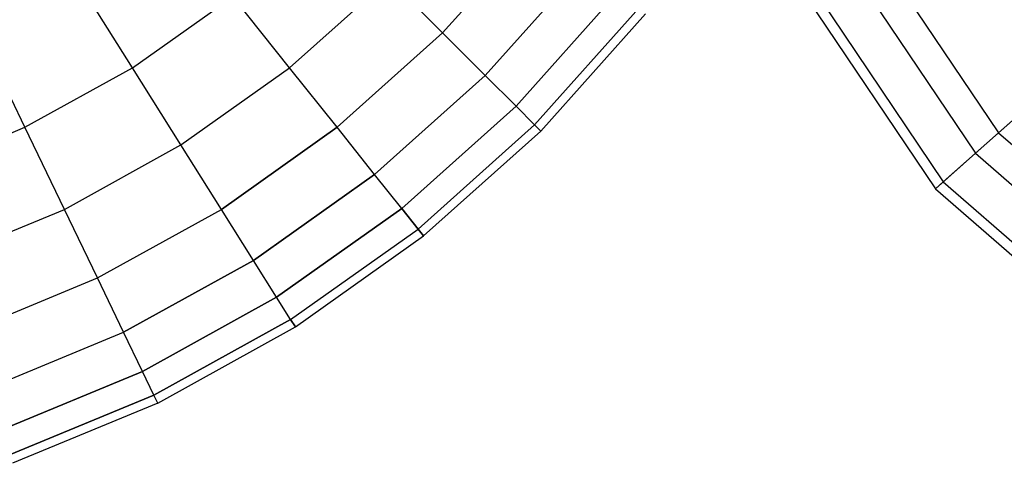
# Model space of a CAD drawing. Extents: x 0.2 to 44.2, y -21.9 to 24.
# Tile 26 of 239: x 16.2 to 21.8, y -21.5 to -19. Entities that reach past the tile are written whole.
import ezdxf

# ---------------------------------------------------------------- set-up
doc = ezdxf.new("R2010")
doc.units = 0
doc.header["$LTSCALE"] = 2.54
doc.layers.get('0').update_dxf_attribs({"color": 13, "linetype": 'CONTINUOUS'})

# ---------------------------------------------------------------- blocks, each defined once
blk = doc.blocks.new('GRUPUJ_1')
at = {"color": 0}
for p, q in [((18.9597, 3.506, 7.4702), (18.4211, 2.9034, 7.4702)), ((18.4211, 2.9034, 14.4123), (18.9597, 3.506, 14.4123)), ((18.4211, 2.9034, 14.4123), (18.9597, 3.506, 14.4123)), ((18.9597, 3.506, 7.4702), (18.4211, 2.9034, 7.4702)), ((20.7904, 3.524, 36.903), (21.5923, 2.3337, 36.903)), ((20.7904, 3.524, 36.903), (21.5923, 2.3337, 36.903)), ((20.6333, 3.4457, 32.5472), (21.4608, 2.2175, 32.5472)), ((20.6333, 3.4457, 32.5472), (21.4608, 2.2175, 32.5472)), ((20.4131, 3.3361, 35.4808), (21.2765, 2.0546, 35.4808)), ((20.4131, 3.3361, 35.4808), (21.2765, 2.0546, 35.4808)), ((18.6638, 2.6606, 13.5835), (19.2281, 3.292, 13.5835)), ((18.6638, 2.6606, 13.5835), (19.2281, 3.292, 13.5835)), ((18.6638, 2.6606, 8.299), (19.2281, 3.292, 8.299)), ((18.6638, 2.6606, 8.299), (19.2281, 3.292, 8.299)), ((20.3596, 3.3095, 33.9987), (21.2317, 2.015, 33.9987)), ((20.3596, 3.3095, 33.9987), (21.2317, 2.015, 33.9987)), ((16.6521, 2.704, 5.9534), (16.3341, 3.2102, 5.2844)), ((16.6521, 2.704, 5.9534), (16.3341, 3.2102, 5.2844)), ((16.6521, 2.704, 15.9292), (16.3341, 3.2102, 16.5981)), ((16.6521, 2.704, 15.9292), (16.3341, 3.2102, 16.5981)), ((18.1142, 3.2102, 6.685), (17.5478, 2.704, 6.685)), ((18.1142, 3.2102, 6.685), (17.5478, 2.704, 6.685)), ((17.5478, 2.704, 15.1975), (18.1142, 3.2102, 15.1975)), ((17.5478, 2.704, 15.1975), (18.1142, 3.2102, 15.1975)), ((18.4211, 2.9034, 7.4702), (18.1142, 3.2102, 6.685)), ((18.4211, 2.9034, 7.4702), (18.1142, 3.2102, 6.685)), ((18.4211, 2.9034, 14.4123), (18.1142, 3.2102, 15.1975)), ((18.4211, 2.9034, 14.4123), (18.1142, 3.2102, 15.1975)), ((16.6521, 2.704, 5.9534), (17.2241, 3.1099, 5.9534)), ((16.6521, 2.704, 5.9534), (17.2241, 3.1099, 5.9534)), ((16.6521, 2.704, 15.9292), (17.2241, 3.1099, 15.9292)), ((16.6521, 2.704, 15.9292), (17.2241, 3.1099, 15.9292)), ((17.5478, 2.704, 6.685), (17.2241, 3.1099, 5.9534)), ((17.5478, 2.704, 6.685), (17.2241, 3.1099, 5.9534)), ((17.5478, 2.704, 15.1975), (17.2241, 3.1099, 15.9292)), ((17.5478, 2.704, 15.1975), (17.2241, 3.1099, 15.9292)), ((18.8395, 2.485, 12.7214), (19.4223, 3.1371, 12.7214)), ((18.8395, 2.485, 9.1611), (19.4223, 3.1371, 9.1611)), ((18.8395, 2.485, 9.1611), (19.4223, 3.1371, 9.1611)), ((18.8395, 2.485, 12.7214), (19.4223, 3.1371, 12.7214)), ((18.9457, 2.3787, 10.0456), (19.5398, 3.0434, 10.0456)), ((18.9457, 2.3787, 10.0456), (19.5398, 3.0434, 10.0456)), ((18.9457, 2.3787, 11.837), (19.5398, 3.0434, 11.837)), ((18.9457, 2.3787, 11.837), (19.5398, 3.0434, 11.837)), ((18.9813, 2.3431, 10.9413), (19.5791, 3.0121, 10.9413)), ((18.9813, 2.3431, 10.9413), (19.5791, 3.0121, 10.9413)), ((16.0382, 2.3648, 5.9534), (15.7788, 2.9034, 5.2844)), ((16.0382, 2.3648, 5.9534), (15.7788, 2.9034, 5.2844)), ((16.0382, 2.3648, 15.9292), (15.7788, 2.9034, 16.5981)), ((16.0382, 2.3648, 15.9292), (15.7788, 2.9034, 16.5981)), ((18.4211, 2.9034, 7.4702), (17.8184, 2.3648, 7.4702)), ((18.4211, 2.9034, 7.4702), (17.8184, 2.3648, 7.4702)), ((17.8184, 2.3648, 14.4123), (18.4211, 2.9034, 14.4123)), ((17.8184, 2.3648, 14.4123), (18.4211, 2.9034, 14.4123)), ((18.6638, 2.6606, 8.299), (18.4211, 2.9034, 7.4702)), ((18.6638, 2.6606, 13.5835), (18.4211, 2.9034, 14.4123)), ((18.6638, 2.6606, 13.5835), (18.4211, 2.9034, 14.4123)), ((18.6638, 2.6606, 8.299), (18.4211, 2.9034, 7.4702)), ((21.5923, 2.3337, 36.903), (22.1599, 2.8354, 38.1783)), ((21.5923, 2.3337, 36.903), (22.1599, 2.8354, 38.1783)), ((16.0382, 2.3648, 5.9534), (16.6521, 2.704, 5.9534)), ((16.0382, 2.3648, 5.9534), (16.6521, 2.704, 5.9534)), ((16.0382, 2.3648, 15.9292), (16.6521, 2.704, 15.9292)), ((16.0382, 2.3648, 15.9292), (16.6521, 2.704, 15.9292)), ((16.9283, 2.2645, 6.685), (16.6521, 2.704, 5.9534)), ((16.9283, 2.2645, 6.685), (16.6521, 2.704, 5.9534)), ((16.9283, 2.2645, 15.1975), (16.6521, 2.704, 15.9292)), ((16.9283, 2.2645, 15.1975), (16.6521, 2.704, 15.9292)), ((16.9283, 2.2645, 6.685), (17.5478, 2.704, 6.685)), ((16.9283, 2.2645, 6.685), (17.5478, 2.704, 6.685)), ((16.9283, 2.2645, 15.1975), (17.5478, 2.704, 15.1975)), ((16.9283, 2.2645, 15.1975), (17.5478, 2.704, 15.1975)), ((17.8184, 2.3648, 7.4702), (17.5478, 2.704, 6.685)), ((17.8184, 2.3648, 7.4702), (17.5478, 2.704, 6.685)), ((17.8184, 2.3648, 14.4123), (17.5478, 2.704, 15.1975)), ((17.8184, 2.3648, 14.4123), (17.5478, 2.704, 15.1975)), ((18.6638, 2.6606, 8.299), (18.0324, 2.0963, 8.299)), ((18.6638, 2.6606, 8.299), (18.0324, 2.0963, 8.299)), ((18.0324, 2.0963, 13.5835), (18.6638, 2.6606, 13.5835)), ((18.0324, 2.0963, 13.5835), (18.6638, 2.6606, 13.5835)), ((18.6638, 2.6606, 8.299), (18.8395, 2.485, 9.1611)), ((18.8395, 2.485, 12.7214), (18.6638, 2.6606, 13.5835)), ((18.8395, 2.485, 12.7214), (18.6638, 2.6606, 13.5835)), ((18.6638, 2.6606, 8.299), (18.8395, 2.485, 9.1611)), ((21.9497, 2.6495, 31.215), (21.4608, 2.2175, 32.5472)), ((21.9497, 2.6495, 31.215), (21.4608, 2.2175, 32.5472)), ((18.1873, 1.9022, 9.1611), (18.8395, 2.485, 9.1611)), ((18.1873, 1.9022, 12.7214), (18.8395, 2.485, 12.7214)), ((18.1873, 1.9022, 12.7214), (18.8395, 2.485, 12.7214)), ((18.1873, 1.9022, 9.1611), (18.8395, 2.485, 9.1611)), ((18.9457, 2.3787, 11.837), (18.8395, 2.485, 12.7214)), ((18.8395, 2.485, 9.1611), (18.9457, 2.3787, 10.0456)), ((18.8395, 2.485, 9.1611), (18.9457, 2.3787, 10.0456)), ((18.9457, 2.3787, 11.837), (18.8395, 2.485, 12.7214)), ((15.3902, 2.0963, 5.9534), (16.0382, 2.3648, 5.9534)), ((15.3902, 2.0963, 5.9534), (16.0382, 2.3648, 5.9534)), ((15.3902, 2.0963, 15.9292), (16.0382, 2.3648, 15.9292)), ((15.3902, 2.0963, 15.9292), (16.0382, 2.3648, 15.9292)), ((16.2635, 1.897, 6.685), (16.0382, 2.3648, 5.9534)), ((16.2635, 1.897, 6.685), (16.0382, 2.3648, 5.9534)), ((16.2635, 1.897, 15.1975), (16.0382, 2.3648, 15.9292)), ((16.2635, 1.897, 15.1975), (16.0382, 2.3648, 15.9292)), ((17.8184, 2.3648, 7.4702), (17.1592, 1.897, 7.4702)), ((17.8184, 2.3648, 7.4702), (17.1592, 1.897, 7.4702)), ((17.1592, 1.897, 14.4123), (17.8184, 2.3648, 14.4123)), ((17.1592, 1.897, 14.4123), (17.8184, 2.3648, 14.4123)), ((18.0324, 2.0963, 8.299), (17.8184, 2.3648, 7.4702)), ((18.0324, 2.0963, 8.299), (17.8184, 2.3648, 7.4702)), ((18.0324, 2.0963, 13.5835), (17.8184, 2.3648, 14.4123)), ((18.0324, 2.0963, 13.5835), (17.8184, 2.3648, 14.4123)), ((18.281, 1.7847, 11.837), (18.9457, 2.3787, 11.837)), ((18.281, 1.7847, 10.0456), (18.9457, 2.3787, 10.0456)), ((18.281, 1.7847, 11.837), (18.9457, 2.3787, 11.837)), ((18.281, 1.7847, 10.0456), (18.9457, 2.3787, 10.0456)), ((18.9813, 2.3431, 10.9413), (18.9457, 2.3787, 11.837)), ((18.9457, 2.3787, 10.0456), (18.9813, 2.3431, 10.9413)), ((18.9457, 2.3787, 10.0456), (18.9813, 2.3431, 10.9413)), ((18.9813, 2.3431, 10.9413), (18.9457, 2.3787, 11.837)), ((18.3123, 1.7453, 10.9413), (18.9813, 2.3431, 10.9413)), ((18.3123, 1.7453, 10.9413), (18.9813, 2.3431, 10.9413)), ((21.2765, 2.0546, 35.4808), (21.5923, 2.3337, 36.903)), ((21.2765, 2.0546, 35.4808), (21.5923, 2.3337, 36.903)), ((21.5923, 2.3337, 36.903), (22.6749, 1.3915, 36.903)), ((21.5923, 2.3337, 36.903), (22.6749, 1.3915, 36.903)), ((16.2635, 1.897, 6.685), (16.9283, 2.2645, 6.685)), ((16.2635, 1.897, 6.685), (16.9283, 2.2645, 6.685)), ((16.2635, 1.897, 15.1975), (16.9283, 2.2645, 15.1975)), ((16.2635, 1.897, 15.1975), (16.9283, 2.2645, 15.1975)), ((17.1592, 1.897, 7.4702), (16.9283, 2.2645, 6.685)), ((17.1592, 1.897, 7.4702), (16.9283, 2.2645, 6.685)), ((17.1592, 1.897, 14.4123), (16.9283, 2.2645, 15.1975)), ((17.1592, 1.897, 14.4123), (16.9283, 2.2645, 15.1975)), ((21.4608, 2.2175, 32.5472), (21.2317, 2.015, 33.9987)), ((21.4608, 2.2175, 32.5472), (21.2317, 2.015, 33.9987)), ((21.4608, 2.2175, 32.5472), (22.578, 1.2452, 32.5472)), ((21.4608, 2.2175, 32.5472), (22.578, 1.2452, 32.5472)), ((18.0324, 2.0963, 8.299), (17.3418, 1.6063, 8.299)), ((18.0324, 2.0963, 8.299), (17.3418, 1.6063, 8.299)), ((17.3418, 1.6063, 13.5835), (18.0324, 2.0963, 13.5835)), ((17.3418, 1.6063, 13.5835), (18.0324, 2.0963, 13.5835)), ((18.1873, 1.9022, 9.1611), (18.0324, 2.0963, 8.299)), ((18.1873, 1.9022, 12.7214), (18.0324, 2.0963, 13.5835)), ((18.1873, 1.9022, 9.1611), (18.0324, 2.0963, 8.299)), ((18.1873, 1.9022, 12.7214), (18.0324, 2.0963, 13.5835)), ((21.2317, 2.015, 33.9987), (21.2765, 2.0546, 35.4808)), ((21.2317, 2.015, 33.9987), (21.2765, 2.0546, 35.4808)), ((21.2765, 2.0546, 35.4808), (22.4421, 1.0402, 35.4808)), ((21.2765, 2.0546, 35.4808), (22.4421, 1.0402, 35.4808)), ((21.2317, 2.015, 33.9987), (22.4091, 0.9904, 33.9987)), ((21.2317, 2.015, 33.9987), (22.4091, 0.9904, 33.9987)), ((15.5617, 1.6063, 6.685), (16.2635, 1.897, 6.685)), ((15.5617, 1.6063, 6.685), (16.2635, 1.897, 6.685)), ((15.5617, 1.6063, 15.1975), (16.2635, 1.897, 15.1975)), ((15.5617, 1.6063, 15.1975), (16.2635, 1.897, 15.1975)), ((16.4518, 1.506, 7.4702), (16.2635, 1.897, 6.685)), ((16.4518, 1.506, 7.4702), (16.2635, 1.897, 6.685)), ((16.4518, 1.506, 14.4123), (16.2635, 1.897, 15.1975)), ((16.4518, 1.506, 14.4123), (16.2635, 1.897, 15.1975)), ((16.4518, 1.506, 7.4702), (17.1592, 1.897, 7.4702)), ((16.4518, 1.506, 14.4123), (17.1592, 1.897, 14.4123)), ((16.4518, 1.506, 14.4123), (17.1592, 1.897, 14.4123)), ((16.4518, 1.506, 7.4702), (17.1592, 1.897, 7.4702)), ((17.3418, 1.6063, 8.299), (17.1592, 1.897, 7.4702)), ((17.3418, 1.6063, 13.5835), (17.1592, 1.897, 14.4123)), ((17.3418, 1.6063, 13.5835), (17.1592, 1.897, 14.4123)), ((17.3418, 1.6063, 8.299), (17.1592, 1.897, 7.4702)), ((18.1873, 1.9022, 9.1611), (17.474, 1.396, 9.1611)), ((17.474, 1.396, 12.7214), (18.1873, 1.9022, 12.7214)), ((17.474, 1.396, 12.7214), (18.1873, 1.9022, 12.7214)), ((18.1873, 1.9022, 9.1611), (17.474, 1.396, 9.1611)), ((18.281, 1.7847, 11.837), (18.1873, 1.9022, 12.7214)), ((18.1873, 1.9022, 9.1611), (18.281, 1.7847, 10.0456)), ((18.281, 1.7847, 11.837), (18.1873, 1.9022, 12.7214)), ((18.1873, 1.9022, 9.1611), (18.281, 1.7847, 10.0456)), ((17.5539, 1.2688, 10.0456), (18.281, 1.7847, 10.0456)), ((17.5539, 1.2688, 11.837), (18.281, 1.7847, 11.837)), ((17.5539, 1.2688, 11.837), (18.281, 1.7847, 11.837)), ((17.5539, 1.2688, 10.0456), (18.281, 1.7847, 10.0456)), ((17.5807, 1.2262, 10.9413), (18.3123, 1.7453, 10.9413)), ((17.5807, 1.2262, 10.9413), (18.3123, 1.7453, 10.9413)), ((18.281, 1.7847, 10.0456), (18.3123, 1.7453, 10.9413)), ((18.3123, 1.7453, 10.9413), (18.281, 1.7847, 11.837)), ((18.3123, 1.7453, 10.9413), (18.281, 1.7847, 11.837)), ((18.281, 1.7847, 10.0456), (18.3123, 1.7453, 10.9413)), ((17.3418, 1.6063, 8.299), (16.6007, 1.1967, 8.299)), ((16.6007, 1.1967, 13.5835), (17.3418, 1.6063, 13.5835)), ((16.6007, 1.1967, 13.5835), (17.3418, 1.6063, 13.5835)), ((17.3418, 1.6063, 8.299), (16.6007, 1.1967, 8.299)), ((17.474, 1.396, 9.1611), (17.3418, 1.6063, 8.299)), ((17.474, 1.396, 9.1611), (17.3418, 1.6063, 8.299)), ((17.474, 1.396, 12.7214), (17.3418, 1.6063, 13.5835)), ((17.474, 1.396, 12.7214), (17.3418, 1.6063, 13.5835)), ((15.705, 1.1967, 7.4702), (16.4518, 1.506, 7.4702)), ((15.705, 1.1967, 7.4702), (16.4518, 1.506, 7.4702)), ((15.705, 1.1967, 14.4123), (16.4518, 1.506, 14.4123)), ((15.705, 1.1967, 14.4123), (16.4518, 1.506, 14.4123)), ((16.6007, 1.1967, 8.299), (16.4518, 1.506, 7.4702)), ((16.6007, 1.1967, 13.5835), (16.4518, 1.506, 14.4123)), ((16.6007, 1.1967, 13.5835), (16.4518, 1.506, 14.4123)), ((16.6007, 1.1967, 8.299), (16.4518, 1.506, 7.4702)), ((17.474, 1.396, 9.1611), (16.7085, 0.973, 9.1611)), ((17.474, 1.396, 9.1611), (16.7085, 0.973, 9.1611)), ((16.7085, 0.973, 12.7214), (17.474, 1.396, 12.7214)), ((16.7085, 0.973, 12.7214), (17.474, 1.396, 12.7214)), ((17.5539, 1.2688, 10.0456), (17.474, 1.396, 9.1611)), ((17.5539, 1.2688, 11.837), (17.474, 1.396, 12.7214)), ((17.5539, 1.2688, 11.837), (17.474, 1.396, 12.7214)), ((17.5539, 1.2688, 10.0456), (17.474, 1.396, 9.1611)), ((17.5539, 1.2688, 10.0456), (16.7737, 0.8376, 10.0456)), ((16.7737, 0.8376, 11.837), (17.5539, 1.2688, 11.837)), ((16.7737, 0.8376, 11.837), (17.5539, 1.2688, 11.837)), ((17.5539, 1.2688, 10.0456), (16.7737, 0.8376, 10.0456)), ((17.5807, 1.2262, 10.9413), (17.5539, 1.2688, 11.837)), ((17.5539, 1.2688, 10.0456), (17.5807, 1.2262, 10.9413)), ((17.5539, 1.2688, 10.0456), (17.5807, 1.2262, 10.9413)), ((17.5807, 1.2262, 10.9413), (17.5539, 1.2688, 11.837)), ((15.8184, 0.8727, 8.299), (16.6007, 1.1967, 8.299)), ((15.8184, 0.8727, 13.5835), (16.6007, 1.1967, 13.5835)), ((15.8184, 0.8727, 13.5835), (16.6007, 1.1967, 13.5835)), ((15.8184, 0.8727, 8.299), (16.6007, 1.1967, 8.299)), ((16.7085, 0.973, 9.1611), (16.6007, 1.1967, 8.299)), ((16.7085, 0.973, 12.7214), (16.6007, 1.1967, 13.5835)), ((16.7085, 0.973, 12.7214), (16.6007, 1.1967, 13.5835)), ((16.7085, 0.973, 9.1611), (16.6007, 1.1967, 8.299)), ((16.7955, 0.7922, 10.9413), (17.5807, 1.2262, 10.9413)), ((16.7955, 0.7922, 10.9413), (17.5807, 1.2262, 10.9413)), ((16.7085, 0.973, 9.1611), (15.9004, 0.6383, 9.1611)), ((15.9004, 0.6383, 12.7214), (16.7085, 0.973, 12.7214)), ((15.9004, 0.6383, 12.7214), (16.7085, 0.973, 12.7214)), ((16.7085, 0.973, 9.1611), (15.9004, 0.6383, 9.1611)), ((16.7737, 0.8376, 10.0456), (16.7085, 0.973, 9.1611)), ((16.7737, 0.8376, 10.0456), (16.7085, 0.973, 9.1611)), ((16.7737, 0.8376, 11.837), (16.7085, 0.973, 12.7214)), ((16.7737, 0.8376, 11.837), (16.7085, 0.973, 12.7214)), ((16.7737, 0.8376, 10.0456), (15.95, 0.4964, 10.0456)), ((16.7737, 0.8376, 10.0456), (15.95, 0.4964, 10.0456)), ((15.95, 0.4964, 11.837), (16.7737, 0.8376, 11.837)), ((15.95, 0.4964, 11.837), (16.7737, 0.8376, 11.837)), ((16.7955, 0.7922, 10.9413), (15.9667, 0.4489, 10.9413)), ((16.7955, 0.7922, 10.9413), (15.9667, 0.4489, 10.9413)), ((16.7955, 0.7922, 10.9413), (16.7737, 0.8376, 10.0456)), ((16.7955, 0.7922, 10.9413), (16.7737, 0.8376, 11.837)), ((16.7955, 0.7922, 10.9413), (16.7737, 0.8376, 11.837)), ((16.7955, 0.7922, 10.9413), (16.7737, 0.8376, 10.0456))]:
    blk.add_line(p, q, dxfattribs=at)
blk = doc.blocks.new('GRUPUJ_3')
at = {"color": 0}
blk.add_blockref('GRUPUJ_1', (0, 0), dxfattribs=at)

msp = doc.modelspace()

# ---------------------------------------------------------------- block references
at = {"color": 0}
msp.add_blockref('GRUPUJ_3', (0.2222, -21.9402, 1.2505), dxfattribs=at)

doc.saveas('drawing.dxf')
